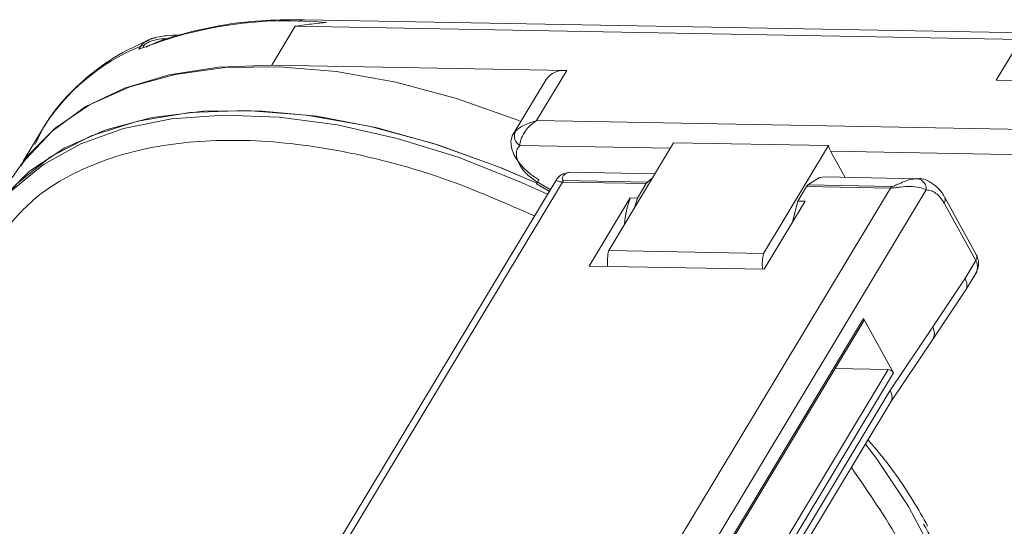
# Model space of a CAD drawing. Header units: millimetres. Extents: x 8853 to 11418, y 45 to 1005.
# Tile 81 of 256: x 9537 to 9575, y 829 to 849. Entities that reach past the tile are written whole.
import ezdxf

# ---------------------------------------------------------------- set-up
doc = ezdxf.new("R2010")
doc.units = ezdxf.units.MM

msp = doc.modelspace()

# ---------------------------------------------------------------- linework, layer by layer
at = {"color": 7, "linetype": 'Continuous', "lineweight": 15}
for p, q in [((9546.485, 846.908), (9547.394, 848.419)), ((9547.394, 848.419), (9575.476, 847.904)), ((9576.287, 848.142), (9547.752, 848.666)), ((9542.897, 848.071), (9542.869, 848.071)), ((9541.34, 847.521), (9541.413, 847.642)), ((9541.489, 847.585), (9541.536, 847.664)), ((9575.476, 847.904), (9574.53, 846.333)), ((9546.485, 846.908), (9557.9, 846.699)), ((9556.736, 844.765), (9557.9, 846.699)), ((9557.103, 846.356), (9555.829, 844.241)), ((9574.53, 846.333), (9584.844, 846.144)), ((9584.818, 844.25), (9556.736, 844.765)), ((9537.609, 844.43), (9536.863, 843.191)), ((9555.917, 844.352), (9555.829, 844.241)), ((9561.911, 843.693), (9556.083, 843.8)), ((9559.527, 839.734), (9562.041, 843.909)), ((9562.041, 843.909), (9568.036, 843.799)), ((9568.036, 843.799), (9565.522, 839.624)), ((9584.8, 843.273), (9568.117, 843.579)), ((9568.117, 843.579), (9568.676, 842.569)), ((9557.997, 842.757), (9558.065, 842.764)), ((9561.315, 842.704), (9558.083, 842.764)), ((9557.49, 842.466), (9531.095, 798.636)), ((9557.737, 842.388), (9531.387, 798.631)), ((9556.728, 842.322), (9557.227, 842.03)), ((9556.764, 842.393), (9557.267, 842.098)), ((9560.982, 842.328), (9557.737, 842.388)), ((9561.027, 842.388), (9557.783, 842.448)), ((9560.982, 842.328), (9560.643, 841.765)), ((9561.027, 842.388), (9561.226, 842.556)), ((9570.478, 842.215), (9567.234, 842.274)), ((9571.484, 842.518), (9567.887, 842.584)), ((9544.083, 798.398), (9570.433, 842.155)), ((9571.814, 842.08), (9545.493, 798.372)), ((9566.85, 841.651), (9567.189, 842.214)), ((9570.433, 842.155), (9567.189, 842.214)), ((9558.775, 839.137), (9560.361, 841.771)), ((9560.643, 841.765), (9560.361, 841.771)), ((9560.521, 841.384), (9560.643, 841.765)), ((9567.132, 841.646), (9565.546, 839.013)), ((9567.132, 841.646), (9566.85, 841.651)), ((9573.737, 839.351), (9572.508, 841.573)), ((9573.762, 839.566), (9572.533, 841.789)), ((9565.522, 839.624), (9559.527, 839.734)), ((9573.737, 839.351), (9573.313, 838.647)), ((9565.546, 839.013), (9558.775, 839.137)), ((9573.348, 838.214), (9573.773, 838.919)), ((9572.067, 836.785), (9573.313, 838.647)), ((9572.054, 836.281), (9573.348, 838.214)), ((9553.582, 810.847), (9569.394, 837.105)), ((9553.61, 810.796), (9569.4, 837.017)), ((9569.394, 837.105), (9570.55, 835.014)), ((9570.414, 834.316), (9572.067, 836.785)), ((9570.448, 833.883), (9572.054, 836.281)), ((9570.343, 835.136), (9554.604, 808.999)), ((9570.55, 835.014), (9554.738, 808.757)), ((9570.343, 835.136), (9568.29, 835.174)), ((9552.381, 804.371), (9570.414, 834.316)), ((9552.415, 803.938), (9570.448, 833.883))]:
    msp.add_line(p, q, dxfattribs=at)
at = {"color": 7, "linetype": 'Continuous', "lineweight": 15, "flags": 128}
for points in [[(9556.126, 844.733), (9556.005, 844.782), (9553.634, 845.618), (9551.284, 846.246), (9548.987, 846.658), (9546.777, 846.847), (9544.687, 846.811), (9542.747, 846.55), (9540.986, 846.068), (9539.428, 845.372), (9538.097, 844.472), (9537.012, 843.382), (9536.434, 842.558)], [(9536.777, 843.019), (9536.939, 843.241), (9537.979, 844.36), (9539.268, 845.291), (9540.787, 846.02), (9542.513, 846.537), (9544.421, 846.835), (9546.485, 846.908)], [(9535.17, 840.424), (9536.007, 841.707), (9537.113, 842.809), (9538.472, 843.715), (9540.063, 844.41), (9541.862, 844.884), (9543.843, 845.131), (9545.976, 845.146), (9548.229, 844.93), (9550.567, 844.485), (9552.956, 843.818), (9555.36, 842.939), (9556.741, 842.34)], [(9557.156, 841.913), (9556.067, 842.412), (9553.705, 843.345), (9551.344, 844.078), (9549.021, 844.598), (9546.768, 844.898), (9544.618, 844.975), (9542.603, 844.827), (9540.752, 844.455), (9539.092, 843.867), (9537.648, 843.069), (9536.44, 842.074), (9535.486, 840.896)], [(9556.741, 842.34), (9555.255, 842.981), (9552.745, 843.883), (9550.256, 844.553), (9547.827, 844.979), (9545.499, 845.155), (9543.31, 845.077), (9541.296, 844.748), (9539.49, 844.172), (9537.921, 843.358), (9536.615, 842.321), (9535.595, 841.078)], [(9555.829, 844.241), (9555.795, 844.174), (9555.744, 843.958), (9555.766, 843.712), (9555.86, 843.45), (9556.022, 843.183), (9556.244, 842.924), (9556.516, 842.685), (9556.825, 842.477)], [(9567.887, 842.584), (9567.682, 842.558), (9567.234, 842.274)], [(9566.85, 841.651), (9566.657, 840.895), (9566.651, 840.847)], [(9572.36, 818.398), (9572.913, 819.528), (9573.322, 821.018), (9573.446, 822.631), (9573.285, 824.346), (9572.841, 826.136), (9572.119, 827.975), (9571.132, 829.838), (9569.892, 831.696), (9569.468, 832.256)]]:
    msp.add_lwpolyline(points, dxfattribs=at)
at = {"color": 7, "linetype": 'Continuous', "lineweight": 15}
for centre, radius, start, end in [((9547.085, 833.133), 15.493, 84.4292, 111.7659), ((9547.751, 848.339), 0.327, 89.8951, 127.1291), ((9544.435, 840.204), 8.028, 112.1074, 148.2329), ((9541.524, 847.369), 0.295, 87.6719, 112.1957), ((9557.79, 845.858), 0.848, 82.5057, 144.0767), ((9556.313, 844.17), 0.436, 155.3078, 238.1517), ((9568.856, 843.976), 0.838, 192.1576, 208.2728), ((9555.028, 843.501), 2.069, 325.2523, 330.3123), ((9557.105, 842.171), 0.406, 146.9839, 158.2086), ((9558.03, 842.214), 0.34, 136.6181, 149.3189), ((9561.274, 842.155), 0.34, 136.6181, 149.3189), ((9567.481, 842.041), 0.34, 136.6181, 149.3189), ((9571.414, 842.119), 0.403, 354.4049, 82.569), ((9570.726, 841.981), 0.34, 136.6181, 149.3189), ((9563.395, 840.589), 3.256, 158.7247, 177.0254), ((9572.333, 841.703), 0.218, 323.3863, 22.5071), ((9561.304, 839.306), 1.828, 166.4294, 185.7025), ((9567.299, 839.196), 1.828, 166.4294, 185.695), ((9573.563, 839.481), 0.217, 323.3211, 23.2516), ((9572.979, 838.402), 0.414, 332.9868, 36.2038), ((9571.647, 836.544), 0.484, 327.075, 29.877), ((9570.074, 834.071), 0.419, 333.3722, 35.8328)]:
    msp.add_arc(centre, radius, start, end, dxfattribs=at)
for centre, start_param, end_param in [((9569.25, 837.103), 3.122877, 3.908357), ((9570.407, 835.013), 3.908357, 5.444246)]:
    msp.add_ellipse(centre, major_axis=(-0.151, 0.084), ratio=0.597167, start_param=start_param, end_param=end_param, dxfattribs=at)
for points, knots in [([(9547.755, 848.66), (9547.256, 848.66), (9546.199, 848.662), (9544.676, 848.494), (9543.191, 848.175), (9542.171, 847.875), (9541.689, 847.641), (9541.627, 847.61)], [0, 0, 0, 0, 0.219947, 0.465711, 0.713304, 0.962915, 1, 1, 1, 1]), ([(9547.394, 848.419), (9547.402, 848.42), (9547.637, 848.453), (9548.033, 848.502), (9548.427, 848.538), (9548.589, 848.552)], [0, 0, 0, 0, 0.02044, 0.595757, 1, 1, 1, 1]), ([(9541.413, 847.642), (9541.451, 847.691), (9541.532, 847.794), (9541.727, 847.896), (9541.887, 847.954), (9541.976, 847.968), (9541.994, 847.971)], [0, 0, 0, 0, 0.299181, 0.627004, 0.92065, 1, 1, 1, 1]), ([(9542.869, 848.071), (9542.72, 848.067), (9542.494, 848.06), (9542.108, 848.011), (9541.899, 847.949), (9541.788, 847.915)], [0, 0, 0, 0, 0.470382, 0.719422, 1, 1, 1, 1]), ([(9541.749, 847.884), (9541.398, 847.727), (9540.606, 847.373), (9539.532, 846.641), (9538.52, 845.705), (9537.763, 844.765), (9537.441, 844.089), (9537.319, 843.831)], [0, 0, 0, 0, 0.176125, 0.397692, 0.623833, 0.856903, 1, 1, 1, 1]), ([(9541.536, 847.664), (9541.543, 847.673), (9541.555, 847.691), (9541.594, 847.728), (9541.678, 847.784), (9541.862, 847.859), (9542.166, 847.929), (9542.397, 847.934), (9542.533, 847.937)], [0, 0, 0, 0, 0.033462, 0.06808, 0.146375, 0.290973, 0.580792, 1, 1, 1, 1]), ([(9555.917, 844.352), (9555.963, 844.394), (9556.055, 844.475), (9556.319, 844.638), (9556.569, 844.714), (9556.736, 844.765)], [0, 0, 0, 0, 0.250684, 0.500439, 1, 1, 1, 1]), ([(9556.736, 844.765), (9556.63, 844.687), (9556.449, 844.554), (9556.245, 844.29), (9556.112, 844.027), (9556.092, 843.872), (9556.083, 843.8)], [0, 0, 0, 0, 0.29279, 0.50087, 0.765403, 1, 1, 1, 1]), ([(9556.652, 841.075), (9555.483, 841.59), (9553.679, 842.385), (9551.229, 843.124), (9548.686, 843.725), (9545.592, 844.094), (9542.78, 843.934), (9540.783, 843.499), (9539.022, 842.881), (9537.187, 841.83), (9536.242, 840.631), (9535.782, 840.05)], [0, 0, 0, 0, 0.134618, 0.207906, 0.28121, 0.430721, 0.580231, 0.653519, 0.726823, 0.867383, 1, 1, 1, 1]), ([(9556.07, 843.066), (9556.035, 843.138), (9555.967, 843.281), (9555.944, 843.482), (9555.974, 843.663), (9556.047, 843.754), (9556.083, 843.8)], [0, 0, 0, 0, 0.250098, 0.5000053, 0.7500982, 1, 1, 1, 1]), ([(9556.07, 843.066), (9556.108, 843.004), (9556.185, 842.88), (9556.351, 842.7), (9556.543, 842.532), (9556.691, 842.439), (9556.764, 842.393)], [0, 0, 0, 0, 0.249887, 0.499995, 0.749887, 1, 1, 1, 1]), ([(9557.997, 842.757), (9557.922, 842.744), (9557.784, 842.721), (9557.609, 842.622), (9557.533, 842.523), (9557.489, 842.466)], [0, 0, 0, 0, 0.3371786, 0.6161422, 1, 1, 1, 1]), ([(9557.783, 842.448), (9557.777, 842.448), (9557.764, 842.449), (9557.744, 842.459), (9557.721, 842.495), (9557.734, 842.578), (9557.794, 842.676), (9557.899, 842.749), (9558.012, 842.759), (9558.065, 842.764)], [0, 0, 0, 0, 0.018325, 0.038853, 0.090677, 0.251124, 0.500064, 0.763891, 1, 1, 1, 1]), ([(9557.737, 842.388), (9557.713, 842.389), (9557.662, 842.392), (9557.588, 842.409), (9557.507, 842.448), (9557.497, 842.458), (9557.491, 842.465)], [0, 0, 0, 0, 0.1214567, 0.2567719, 0.5117708, 1, 1, 1, 1]), ([(9571.466, 842.518), (9571.403, 842.513), (9571.27, 842.504), (9571.026, 842.433), (9570.797, 842.339), (9570.63, 842.258), (9570.537, 842.224), (9570.499, 842.216), (9570.485, 842.215), (9570.478, 842.215)], [0, 0, 0, 0, 0.236134, 0.499964, 0.748918, 0.909339, 0.961155, 0.981679, 1, 1, 1, 1]), ([(9572.53, 841.785), (9572.523, 841.8), (9572.457, 841.95), (9572.262, 842.181), (9571.931, 842.425), (9571.632, 842.548), (9571.478, 842.513), (9571.467, 842.51)], [0, 0, 0, 0, 0.032788, 0.325592, 0.637884, 0.973269, 1, 1, 1, 1]), ([(9571.814, 842.08), (9571.73, 842.117), (9571.562, 842.191), (9571.201, 842.225), (9570.878, 842.202), (9570.646, 842.17), (9570.517, 842.156), (9570.46, 842.155), (9570.433, 842.155)], [0, 0, 0, 0, 0.249113, 0.49906, 0.748903, 0.874019, 0.94039, 1, 1, 1, 1]), ([(9571.814, 842.08), (9571.879, 842.074), (9572.009, 842.062), (9572.194, 841.958), (9572.367, 841.801), (9572.461, 841.649), (9572.508, 841.573)], [0, 0, 0, 0, 0.250088, 0.500004, 0.750088, 1, 1, 1, 1]), ([(9573.719, 838.83), (9573.745, 838.879), (9573.801, 838.983), (9573.846, 839.165), (9573.846, 839.371), (9573.791, 839.5), (9573.762, 839.566)], [0, 0, 0, 0, 0.222814, 0.461522, 0.722072, 1, 1, 1, 1]), ([(9573.737, 839.351), (9573.755, 839.311), (9573.793, 839.23), (9573.805, 839.098), (9573.787, 838.965), (9573.745, 838.883), (9573.725, 838.844)], [0, 0, 0, 0, 0.241587, 0.492243, 0.753951, 1, 1, 1, 1]), ([(9569.566, 832.417), (9569.678, 832.288), (9570.344, 831.522), (9571.134, 830.396), (9571.694, 829.406), (9571.881, 829.074)], [0, 0, 0, 0, 0.118955, 0.704275, 1, 1, 1, 1]), ([(9571.348, 818.065), (9571.692, 818.718), (9572.402, 820.063), (9572.595, 822.128), (9572.419, 823.944), (9571.966, 825.89), (9570.977, 828.386), (9569.592, 830.377), (9568.92, 831.345)], [0, 0, 0, 0, 0.186651, 0.384483, 0.487632, 0.590803, 0.801232, 1, 1, 1, 1]), ([(9571.711, 829.16), (9571.936, 828.757), (9572.432, 827.867), (9572.866, 826.926), (9573.038, 826.402), (9573.055, 826.35)], [0, 0, 0, 0, 0.42722, 0.943233, 1, 1, 1, 1])]:
    msp.add_open_spline(points, degree=3, knots=knots, dxfattribs=at)

doc.saveas('drawing.dxf')
